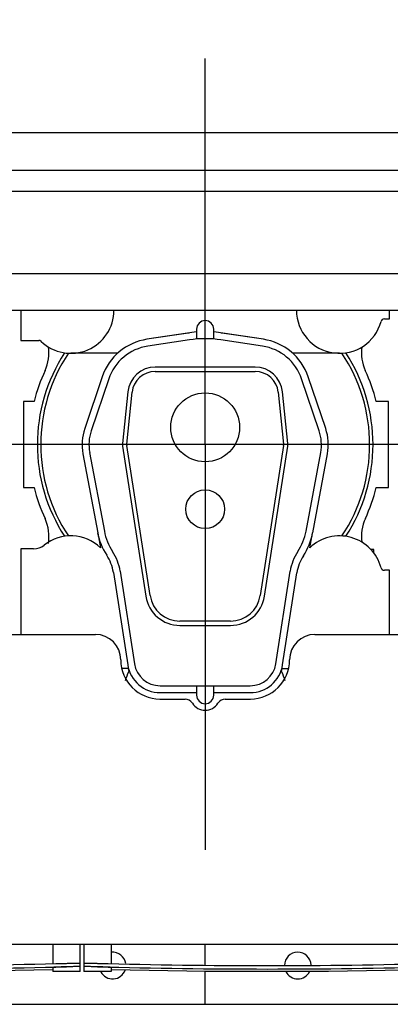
# Model space of a CAD drawing. Header units: millimetres. Extents: x 0 to 1189, y 0 to 841.
# Tile 5 of 131: x 243 to 260, y 64 to 110. Entities that reach past the tile are written whole.
import ezdxf
from ezdxf.enums import TextEntityAlignment as Align

# ---------------------------------------------------------------- set-up
doc = ezdxf.new("R2010")
doc.units = ezdxf.units.MM
doc.header["$LTSCALE"] = 65.395
doc.linetypes.add('CENTER', pattern=[0.6, 0.375, -0.075, 0.075, -0.075])
doc.layers.get('0').update_dxf_attribs({"linetype": 'CONTINUOUS'})
for name, color, linetype in [('25007_030000_IMO-2_SKL_PBL2714', 7, 'CONTINUOUS'), ('25007_210700_21_SIMPLE1_A_ABL2679', 7, 'CONTINUOUS'), ('25007_210700_21_SIMPLE1_T1_A_PBL2687', 7, 'CONTINUOUS'), ('25007_210700_21_SIMPLE1_T2_A_PBL2680', 7, 'CONTINUOUS'), ('25087_000000_IMO-2_SKL_PBL2606', 7, 'CONTINUOUS'), ('25087_000000_IMO-2_SKL_PBL2608', 7, 'CONTINUOUS'), ('25087_000000_IMO-2_SKL_PBL2609', 7, 'CONTINUOUS'), ('25087_000000_IMO-2_SKL_PBL2610', 7, 'CONTINUOUS'), ('25087_000000_IMO-2_SKL_PBL2612', 7, 'CONTINUOUS'), ('25087_000000_IMO-2_SKL_PBL2615', 7, 'CONTINUOUS'), ('25087_000000_IMO-2_SKL_PBL2617', 7, 'CONTINUOUS'), ('25087_000000_TLKGS_MARKETING_ABL2573', 7, 'CONTINUOUS'), ('25087_000000_TRENNSTELLEN_TLKGS_PBL2607', 7, 'CONTINUOUS'), ('25087_030000_TLKGS_V_ABL2580', 7, 'CONTINUOUS'), ('25087_100000_TLKGS_V_ABL2581', 7, 'CONTINUOUS'), ('25087_111000_21_SIMPLE1_A_ABL2596', 7, 'CONTINUOUS'), ('25087_111000_21_SIMPLE1_T1_A_PBL2597', 7, 'CONTINUOUS'), ('25087_111000_21_SIMPLE1_T2_A_PBL2700', 7, 'CONTINUOUS'), ('25087_111200_24_SIMPLE1_T3_X_PBL2619', 7, 'CONTINUOUS'), ('25087_111200_24_SIMPLE1_T3_X_PBL2620', 7, 'CONTINUOUS'), ('25087_111200_24_SIMPLE1_X_ABL2582', 7, 'CONTINUOUS'), ('25087_122000_01_SIMPLE1_D_ABL2616', 7, 'CONTINUOUS'), ('25087_171000_21_SIMPLE1_A_ABL2611', 7, 'CONTINUOUS'), ('25087_171000_21_SIMPLE1_T1_A_PBL2658', 7, 'CONTINUOUS'), ('25087_200000_TLKGS_V_ABL2661', 7, 'CONTINUOUS'), ('25087_700000_TLKGS_V_ABL2613', 7, 'CONTINUOUS'), ('25087_727000_27_SIMPLE1_B_ABL2614', 7, 'CONTINUOUS'), ('25087_727000_27_SIMPLE1_T1_B_PBL2660', 7, 'CONTINUOUS'), ('8M25C_GENSET_STD_GRUNDRAHMEN_ABL2569', 7, 'CONTINUOUS'), ('oben_11_VBL2568', 7, 'CONTINUOUS')]:
    doc.layers.add(name, color=color, linetype=linetype)
doc.styles.get("Standard").update_dxf_attribs({"font": 'txt', "width": 0.6})
doc.dimstyles.new('DIMSTYLE_1', dxfattribs={"dimtxt": 3.5, "dimasz": 3.5, "dimexe": 1.8, "dimexo": 0, "dimgap": 0.875, "dimtad": 1, "dimdec": 0, "dimlfac": 25, "dimdsep": 46, "dimtxsty": 'Standard', "dimblk": '_FILLED', "dimblk1": '_FILLED', "dimblk2": '_FILLED', "dimcen": 0.09, "dimadec": 0, "dimazin": 0, "dimtp": 2, "dimtm": 2, "dimtfac": 1, "dimtdec": 0, "dimtofl": 0, "dimtmove": 0, "dimatfit": 3, "dimldrblk": '_FILLED', "dimfxl": 1, "dimtolj": 1, "dimarcsym": 0})

# ---------------------------------------------------------------- blocks, each defined once
blk = doc.blocks.new('_FILLED')
at = {"color": 0, "linetype": 'ByBlock'}
blk.add_solid([(0, 0), (-1, 0.167), (-1, -0.167)], dxfattribs=at)
blk = doc.blocks.new('*D2')
at = {"color": 2, "linetype": 'Continuous'}
for p, q in [((39, 128), (39, 152.84)), ((406.478, 106.897), (406.478, 152.84)), ((39, 151.04), (222.739, 151.04)), ((406.478, 151.04), (222.739, 151.04))]:
    blk.add_line(p, q, dxfattribs=at)
at = {"color": 2, "linetype": 'Continuous', "xscale": 3.5, "yscale": 3.5, "zscale": 3.5, "rotation": 180}
blk.add_blockref('_FILLED', (39, 151.04), dxfattribs=at)
at = {"color": 2, "linetype": 'Continuous', "xscale": 3.5, "yscale": 3.5, "zscale": 3.5}
blk.add_blockref('_FILLED', (406.478, 151.04), dxfattribs=at)
at = {"color": 2, "linetype": 'Continuous', "width": 0.636905}
blk.add_text('9187', height=3.5, dxfattribs=at).set_placement((222.739, 151.915), align=Align.CENTER)
blk = doc.blocks.new('25087_000000_IMO-2_SKL_PBL2609', base_point=(263.06, 89.15))
at = {"layer": '25087_000000_IMO-2_SKL_PBL2609', "color": 40, "linetype": 'Continuous'}
blk.add_line((188.14, 64), (331.52, 64), dxfattribs=at)
blk = doc.blocks.new('8M25C_GENSET_STD_GRUNDRAHMEN_ABL2569', base_point=(194.9, 90))
at = {"layer": '25087_000000_IMO-2_SKL_PBL2609'}
blk.add_blockref('25087_000000_IMO-2_SKL_PBL2609', (263.06, 89.15), dxfattribs=at)
blk = doc.blocks.new('25087_000000_IMO-2_SKL_PBL2610', base_point=(263.06, 89.15))
at = {"layer": '25087_000000_IMO-2_SKL_PBL2610', "color": 40, "linetype": 'Continuous'}
blk.add_line((188.14, 64), (331.52, 64), dxfattribs=at)
blk = doc.blocks.new('25087_111200_24_SIMPLE1_T3_X_PBL2619', base_point=(254.48, 66.16))
at = {"layer": '25087_111200_24_SIMPLE1_T3_X_PBL2619', "color": 7, "linetype": 'Continuous'}
for p, q in [((245.96, 66.8), (245.96, 65.52)), ((247.24, 66.8), (247.24, 65.89)), ((261.72, 66.8), (261.72, 65.89)), ((263, 65.52), (263, 66.8)), ((246.56, 65.904), (246.6, 65.903)), ((262.36, 65.903), (262.4, 65.904)), ((245.96, 65.745), (245.96, 65.745)), ((247.24, 65.52), (245.96, 65.52)), ((246.6, 65.743), (246.56, 65.744)), ((247.24, 65.711), (247.24, 65.52)), ((261.72, 65.711), (261.72, 65.52)), ((263, 65.52), (261.72, 65.52)), ((262.4, 65.744), (262.36, 65.743)), ((263, 65.745), (263, 65.745))]:
    blk.add_line(p, q, dxfattribs=at)
blk.add_lwpolyline([(247.24, 65.616), (251.637, 65.533), (257.322, 65.533), (261.72, 65.616)], dxfattribs=at)
for radius, start, end in [(302.571, 268.50765, 271.49235), (302.731, 268.50844, 271.49156)]:
    blk.add_arc((254.48, 368.371), radius, start, end, dxfattribs=at)
for points, knots in [([(245.96, 65.906), (245.96, 65.907), (245.966, 65.907), (245.973, 65.909), (245.988, 65.909), (246.017, 65.91), (246.068, 65.911), (246.141, 65.911), (246.231, 65.91), (246.372, 65.908), (246.483, 65.906), (246.56, 65.904)], [0, 0, 0, 0, 0.005255, 0.019758, 0.043633, 0.076691, 0.169049, 0.293333, 0.444777, 0.617559, 1, 1, 1, 1]), ([(262.4, 65.904), (262.477, 65.906), (262.588, 65.908), (262.729, 65.91), (262.819, 65.911), (262.892, 65.911), (262.943, 65.91), (262.972, 65.909), (262.987, 65.909), (262.994, 65.907), (263, 65.907), (263, 65.906)], [0, 0, 0, 0, 0.38244, 0.555223, 0.706667, 0.830951, 0.923309, 0.956367, 0.980242, 0.994745, 1, 1, 1, 1]), ([(246.56, 65.744), (246.483, 65.746), (246.372, 65.748), (246.231, 65.75), (246.141, 65.751), (246.068, 65.751), (246.017, 65.75), (245.988, 65.749), (245.973, 65.748), (245.966, 65.747), (245.96, 65.747), (245.96, 65.746)], [0, 0, 0, 0, 0.38244, 0.555223, 0.706667, 0.830951, 0.923309, 0.956368, 0.980242, 0.994746, 1, 1, 1, 1]), ([(246.6, 65.743), (246.519, 65.745), (246.4, 65.747), (246.25, 65.749), (246.154, 65.75), (246.075, 65.75), (246.022, 65.75), (245.99, 65.748), (245.974, 65.748), (245.966, 65.746), (245.96, 65.746), (245.96, 65.745)], [0, 0, 0, 0, 0.381798, 0.554357, 0.705687, 0.829993, 0.922526, 0.95573, 0.979789, 0.994513, 1, 1, 1, 1]), ([(247.24, 65.711), (247.24, 65.713), (247.234, 65.713), (247.226, 65.715), (247.21, 65.717), (247.179, 65.719), (247.125, 65.723), (247.047, 65.727), (246.951, 65.731), (246.8, 65.737), (246.682, 65.74), (246.6, 65.743)], [0, 0, 0, 0, 0.005353, 0.019958, 0.043924, 0.077058, 0.16951, 0.293806, 0.445188, 0.617855, 1, 1, 1, 1]), ([(262.36, 65.743), (262.278, 65.74), (262.16, 65.737), (262.009, 65.731), (261.913, 65.727), (261.835, 65.723), (261.781, 65.719), (261.75, 65.717), (261.734, 65.715), (261.726, 65.713), (261.72, 65.713), (261.72, 65.711)], [0, 0, 0, 0, 0.382145, 0.554812, 0.706194, 0.83049, 0.922942, 0.956076, 0.980042, 0.994647, 1, 1, 1, 1]), ([(263, 65.745), (263, 65.746), (262.994, 65.746), (262.986, 65.748), (262.97, 65.748), (262.938, 65.75), (262.885, 65.75), (262.806, 65.75), (262.71, 65.749), (262.56, 65.747), (262.441, 65.745), (262.36, 65.743)], [0, 0, 0, 0, 0.005487, 0.020211, 0.04427, 0.077474, 0.170007, 0.294313, 0.445643, 0.618202, 1, 1, 1, 1]), ([(263, 65.746), (263, 65.747), (262.994, 65.747), (262.987, 65.748), (262.972, 65.749), (262.943, 65.75), (262.892, 65.751), (262.819, 65.751), (262.729, 65.75), (262.588, 65.748), (262.477, 65.746), (262.4, 65.744)], [0, 0, 0, 0, 0.005254, 0.019758, 0.043632, 0.07669, 0.169049, 0.293333, 0.444776, 0.617559, 1, 1, 1, 1])]:
    blk.add_open_spline(points, degree=3, knots=knots, dxfattribs=at)
blk = doc.blocks.new('25087_111200_24_SIMPLE1_T3_X_PBL2620', base_point=(237.28, 66.16))
at = {"layer": '25087_111200_24_SIMPLE1_T3_X_PBL2620', "color": 7, "linetype": 'Continuous'}
for p, q in [((228.76, 66.8), (228.76, 65.52)), ((230.04, 66.8), (230.04, 65.89)), ((244.52, 66.8), (244.52, 65.89)), ((245.8, 65.52), (245.8, 66.8)), ((229.36, 65.904), (229.4, 65.903)), ((245.16, 65.903), (245.2, 65.904)), ((228.76, 65.745), (228.76, 65.745)), ((230.04, 65.52), (228.76, 65.52)), ((229.4, 65.743), (229.36, 65.744)), ((230.04, 65.711), (230.04, 65.52)), ((244.52, 65.711), (244.52, 65.52)), ((245.8, 65.52), (244.52, 65.52)), ((245.2, 65.744), (245.16, 65.743)), ((245.8, 65.745), (245.8, 65.745))]:
    blk.add_line(p, q, dxfattribs=at)
blk.add_lwpolyline([(230.04, 65.616), (234.437, 65.533), (240.122, 65.533), (244.52, 65.616)], dxfattribs=at)
for radius, start, end in [(302.571, 268.50765, 271.49235), (302.731, 268.50844, 271.49156)]:
    blk.add_arc((237.28, 368.371), radius, start, end, dxfattribs=at)
for points, knots in [([(228.76, 65.906), (228.76, 65.907), (228.766, 65.907), (228.773, 65.909), (228.788, 65.909), (228.817, 65.91), (228.868, 65.911), (228.941, 65.911), (229.031, 65.91), (229.172, 65.908), (229.283, 65.906), (229.36, 65.904)], [0, 0, 0, 0, 0.005255, 0.019758, 0.043633, 0.076691, 0.169049, 0.293333, 0.444777, 0.617559, 1, 1, 1, 1]), ([(245.2, 65.904), (245.277, 65.906), (245.388, 65.908), (245.529, 65.91), (245.619, 65.911), (245.692, 65.911), (245.743, 65.91), (245.772, 65.909), (245.787, 65.909), (245.794, 65.907), (245.8, 65.907), (245.8, 65.906)], [0, 0, 0, 0, 0.38244, 0.555223, 0.706667, 0.830951, 0.923309, 0.956367, 0.980242, 0.994745, 1, 1, 1, 1]), ([(229.36, 65.744), (229.283, 65.746), (229.172, 65.748), (229.031, 65.75), (228.941, 65.751), (228.868, 65.751), (228.817, 65.75), (228.788, 65.749), (228.773, 65.748), (228.766, 65.747), (228.76, 65.747), (228.76, 65.746)], [0, 0, 0, 0, 0.38244, 0.555223, 0.706667, 0.830951, 0.923309, 0.956368, 0.980242, 0.994746, 1, 1, 1, 1]), ([(229.4, 65.743), (229.319, 65.745), (229.2, 65.747), (229.05, 65.749), (228.954, 65.75), (228.875, 65.75), (228.822, 65.75), (228.79, 65.748), (228.774, 65.748), (228.766, 65.746), (228.76, 65.746), (228.76, 65.745)], [0, 0, 0, 0, 0.381798, 0.554357, 0.705687, 0.829993, 0.922526, 0.95573, 0.979789, 0.994513, 1, 1, 1, 1]), ([(230.04, 65.711), (230.04, 65.713), (230.034, 65.713), (230.026, 65.715), (230.01, 65.717), (229.979, 65.719), (229.925, 65.723), (229.847, 65.727), (229.751, 65.731), (229.6, 65.737), (229.482, 65.74), (229.4, 65.743)], [0, 0, 0, 0, 0.005353, 0.019958, 0.043924, 0.077058, 0.16951, 0.293806, 0.445188, 0.617855, 1, 1, 1, 1]), ([(245.16, 65.743), (245.078, 65.74), (244.96, 65.737), (244.809, 65.731), (244.713, 65.727), (244.635, 65.723), (244.581, 65.719), (244.55, 65.717), (244.534, 65.715), (244.526, 65.713), (244.52, 65.713), (244.52, 65.711)], [0, 0, 0, 0, 0.382145, 0.554812, 0.706194, 0.83049, 0.922942, 0.956076, 0.980042, 0.994647, 1, 1, 1, 1]), ([(245.8, 65.745), (245.8, 65.746), (245.794, 65.746), (245.786, 65.748), (245.77, 65.748), (245.738, 65.75), (245.685, 65.75), (245.606, 65.75), (245.51, 65.749), (245.36, 65.747), (245.241, 65.745), (245.16, 65.743)], [0, 0, 0, 0, 0.005487, 0.020211, 0.04427, 0.077474, 0.170007, 0.294313, 0.445643, 0.618202, 1, 1, 1, 1]), ([(245.8, 65.746), (245.8, 65.747), (245.794, 65.747), (245.787, 65.748), (245.772, 65.749), (245.743, 65.75), (245.692, 65.751), (245.619, 65.751), (245.529, 65.75), (245.388, 65.748), (245.277, 65.746), (245.2, 65.744)], [0, 0, 0, 0, 0.005254, 0.019758, 0.043632, 0.07669, 0.169049, 0.293333, 0.444776, 0.617559, 1, 1, 1, 1])]:
    blk.add_open_spline(points, degree=3, knots=knots, dxfattribs=at)
blk = doc.blocks.new('25087_111200_24_SIMPLE1_X_ABL2582', base_point=(263.26, 88.05))
at = {"layer": '25087_000000_IMO-2_SKL_PBL2610'}
blk.add_blockref('25087_000000_IMO-2_SKL_PBL2610', (263.06, 89.15), dxfattribs=at)
at = {"layer": '25087_111200_24_SIMPLE1_T3_X_PBL2619'}
blk.add_blockref('25087_111200_24_SIMPLE1_T3_X_PBL2619', (254.48, 66.16), dxfattribs=at)
at = {"layer": '25087_111200_24_SIMPLE1_T3_X_PBL2620'}
blk.add_blockref('25087_111200_24_SIMPLE1_T3_X_PBL2620', (237.28, 66.16), dxfattribs=at)
blk = doc.blocks.new('25087_111000_21_SIMPLE1_T1_A_PBL2597', base_point=(262.7, 89.15))
at = {"layer": '25087_111000_21_SIMPLE1_T1_A_PBL2597', "color": 7, "linetype": 'Continuous'}
blk.add_line((188.14, 64), (331.52, 64), dxfattribs=at)
for centre, start, end in [((247.3, 65.8), 8.7984, 95.4488), ((255.9, 65.8), 2.4062, 179.0556), ((247.3, 65.8), 208.1676, 340.0843), ((255.9, 65.8), 206.8041, 333.1958)]:
    blk.add_arc(centre, 0.62, start, end, dxfattribs=at)
blk = doc.blocks.new('25087_000000_IMO-2_SKL_PBL2606', base_point=(263.06, 89.15))
at = {"layer": '25087_000000_IMO-2_SKL_PBL2606', "color": 40, "linetype": 'Continuous'}
blk.add_line((188.14, 64), (331.52, 64), dxfattribs=at)
blk = doc.blocks.new('25087_111000_21_SIMPLE1_T2_A_PBL2700', base_point=(251.64, 89.745))
at = {"layer": '25087_111000_21_SIMPLE1_T2_A_PBL2700', "color": 7, "linetype": 'Continuous'}
for p, q in [((243.651, 92), (243.16, 92)), ((243.16, 92), (243.16, 88)), ((260.12, 92), (259.549, 92)), ((260.12, 88), (260.12, 92)), ((243.16, 88), (243.651, 88)), ((259.549, 88), (260.12, 88)), ((259.44, 85.12), (259.3, 85.12)), ((259.44, 84.95), (259.44, 85.12))]:
    blk.add_line(p, q, dxfattribs=at)
for centre, radius, start, end in [((242.342, 94.278), 2.002, 335.2009, 7.4897), ((260.859, 94.279), 2.004, 172.6385, 204.8049), ((251.6, 90), 8.196, 155.2009, 165.8767), ((251.6, 90), 8.196, 14.1233, 24.8049), ((251.6, 90), 8.196, 194.1233, 204.8044), ((251.6, 90), 8.196, 335.2611, 345.8767), ((242.341, 85.721), 2.004, 350.8527, 24.8044), ((260.878, 85.725), 2.019, 155.2593, 187.4518)]:
    blk.add_arc(centre, radius, start, end, dxfattribs=at)
blk = doc.blocks.new('25087_111000_21_SIMPLE1_A_ABL2596', base_point=(262.7, 89.15))
at = {"layer": '25087_000000_IMO-2_SKL_PBL2606'}
blk.add_blockref('25087_000000_IMO-2_SKL_PBL2606', (263.06, 89.15), dxfattribs=at)
at = {"layer": '25087_111000_21_SIMPLE1_T1_A_PBL2597'}
blk.add_blockref('25087_111000_21_SIMPLE1_T1_A_PBL2597', (262.7, 89.15), dxfattribs=at)
at = {"layer": '25087_111000_21_SIMPLE1_T2_A_PBL2700'}
blk.add_blockref('25087_111000_21_SIMPLE1_T2_A_PBL2700', (251.64, 89.745), dxfattribs=at)
blk = doc.blocks.new('25087_000000_IMO-2_SKL_PBL2612', base_point=(263.06, 89.15))
at = {"layer": '25087_000000_IMO-2_SKL_PBL2612', "color": 40, "linetype": 'Continuous'}
blk.add_line((188.14, 64), (331.52, 64), dxfattribs=at)
blk = doc.blocks.new('25087_171000_21_SIMPLE1_T1_A_PBL2658', base_point=(261.9, 76.01))
at = {"layer": '25087_171000_21_SIMPLE1_T1_A_PBL2658', "color": 7, "linetype": 'Continuous'}
for p, q in [((239.5, 81.18), (246.5, 81.18)), ((256.7, 81.18), (261.8, 81.18)), ((249.5, 78.18), (250.665, 78.18)), ((252.535, 78.18), (253.7, 78.18)), ((227.56, 66.8), (261.8, 66.8))]:
    blk.add_line(p, q, dxfattribs=at)
for centre, radius, start, end in [((246.5, 80), 1.18, 0, 90), ((256.7, 80), 1.18, 90, 180), ((249.5, 80), 1.82, 180, 270), ((253.7, 80), 1.82, 270, 360), ((250.665, 77.78), 0.4, 31.8214, 90), ((251.6, 78.36), 0.7, 211.8214, 328.1786), ((252.535, 77.78), 0.4, 90, 148.1786)]:
    blk.add_arc(centre, radius, start, end, dxfattribs=at)
blk = doc.blocks.new('25087_171000_21_SIMPLE1_A_ABL2611', base_point=(263.06, 89.15))
at = {"layer": '25087_000000_IMO-2_SKL_PBL2612'}
blk.add_blockref('25087_000000_IMO-2_SKL_PBL2612', (263.06, 89.15), dxfattribs=at)
at = {"layer": '25087_171000_21_SIMPLE1_T1_A_PBL2658'}
blk.add_blockref('25087_171000_21_SIMPLE1_T1_A_PBL2658', (261.9, 76.01), dxfattribs=at)
blk = doc.blocks.new('25087_000000_IMO-2_SKL_PBL2617', base_point=(263.06, 89.15))
at = {"layer": '25087_000000_IMO-2_SKL_PBL2617', "color": 40, "linetype": 'Continuous'}
blk.add_line((188.14, 64), (331.52, 64), dxfattribs=at)
blk = doc.blocks.new('25087_122000_01_SIMPLE1_D_ABL2616', base_point=(263.06, 89.15))
at = {"layer": '25087_000000_IMO-2_SKL_PBL2617'}
blk.add_blockref('25087_000000_IMO-2_SKL_PBL2617', (263.06, 89.15), dxfattribs=at)
blk = doc.blocks.new('25087_100000_TLKGS_V_ABL2581', base_point=(262.9, 88.05))
at = {"layer": '25087_111000_21_SIMPLE1_A_ABL2596'}
blk.add_blockref('25087_111000_21_SIMPLE1_A_ABL2596', (262.7, 89.15), dxfattribs=at)
at = {"layer": '25087_111200_24_SIMPLE1_X_ABL2582'}
blk.add_blockref('25087_111200_24_SIMPLE1_X_ABL2582', (263.26, 88.05), dxfattribs=at)
at = {"layer": '25087_122000_01_SIMPLE1_D_ABL2616'}
blk.add_blockref('25087_122000_01_SIMPLE1_D_ABL2616', (263.06, 89.15), dxfattribs=at)
at = {"layer": '25087_171000_21_SIMPLE1_A_ABL2611'}
blk.add_blockref('25087_171000_21_SIMPLE1_A_ABL2611', (263.06, 89.15), dxfattribs=at)
blk = doc.blocks.new('25087_000000_IMO-2_SKL_PBL2615', base_point=(263.06, 89.15))
at = {"layer": '25087_000000_IMO-2_SKL_PBL2615', "color": 40, "linetype": 'Continuous'}
blk.add_line((188.14, 64), (331.52, 64), dxfattribs=at)
blk = doc.blocks.new('25087_727000_27_SIMPLE1_T1_B_PBL2660', base_point=(287.825, 117.58))
at = {"layer": '25087_727000_27_SIMPLE1_T1_B_PBL2660', "color": 7, "linetype": 'Continuous'}
for p, q in [((188.32, 104.492), (330.054, 104.492)), ((188.32, 102.747), (330.054, 102.747)), ((188.32, 101.77), (330.054, 101.77)), ((330.054, 97.934), (190.12, 97.934)), ((190.12, 96.241), (330.46, 96.241))]:
    blk.add_line(p, q, dxfattribs=at)
blk = doc.blocks.new('25087_727000_27_SIMPLE1_B_ABL2614', base_point=(283.725, 102.52))
at = {"layer": '25087_000000_IMO-2_SKL_PBL2615'}
blk.add_blockref('25087_000000_IMO-2_SKL_PBL2615', (263.06, 89.15), dxfattribs=at)
at = {"layer": '25087_727000_27_SIMPLE1_T1_B_PBL2660'}
blk.add_blockref('25087_727000_27_SIMPLE1_T1_B_PBL2660', (287.825, 117.58), dxfattribs=at)
blk = doc.blocks.new('25087_700000_TLKGS_V_ABL2613', base_point=(283.725, 102.52))
at = {"layer": '25087_727000_27_SIMPLE1_B_ABL2614'}
blk.add_blockref('25087_727000_27_SIMPLE1_B_ABL2614', (283.725, 102.52), dxfattribs=at)
blk = doc.blocks.new('25007_210700_21_SIMPLE1_T2_A_PBL2680', base_point=(251.6, 86.86))
at = {"layer": '25007_210700_21_SIMPLE1_T2_A_PBL2680', "color": 7, "linetype": 'Continuous'}
for p, q in [((251.2, 95.236), (248.896, 94.891)), ((251.2, 95.36), (251.2, 94.904)), ((252, 94.904), (252, 95.36)), ((254.304, 94.891), (252, 95.236)), ((250.866, 94.865), (248.94, 94.575)), ((254.26, 94.575), (252.334, 94.865)), ((253.92, 93.6), (249.28, 93.6)), ((249.28, 93.4), (253.92, 93.4)), ((246.817, 93.153), (246.002, 90.743)), ((247.12, 93.05), (246.305, 90.641)), ((256.895, 90.641), (256.08, 93.05)), ((257.198, 90.743), (256.383, 93.153)), ((248.007, 92.451), (247.759, 90.045)), ((247.958, 90.025), (248.206, 92.431)), ((254.994, 92.431), (255.242, 90.025)), ((255.441, 90.045), (255.193, 92.451)), ((247.762, 89.932), (248.844, 82.955)), ((249.041, 82.986), (247.96, 89.963)), ((255.24, 89.963), (254.159, 82.986)), ((254.356, 82.955), (255.438, 89.932)), ((245.919, 89.574), (246.606, 85.899)), ((246.234, 89.633), (246.916, 85.982)), ((256.284, 85.982), (256.966, 89.633)), ((256.594, 85.899), (257.281, 89.574)), ((247.336, 84.066), (248.002, 79.767)), ((247.652, 84.115), (248.318, 79.816)), ((254.882, 79.816), (255.548, 84.115)), ((255.198, 79.767), (255.861, 84.043)), ((252.775, 81.8), (250.425, 81.8)), ((250.425, 81.6), (252.775, 81.6)), ((249.504, 78.8), (253.696, 78.8)), ((251.2, 78.8), (251.2, 78.36)), ((252, 78.36), (252, 78.8)), ((249.504, 78.48), (251.2, 78.48)), ((252, 78.48), (253.696, 78.48))]:
    blk.add_line(p, q, dxfattribs=at)
for centre, radius in [((251.6, 90.8), 1.6), ((251.6, 87), 0.9)]:
    blk.add_circle(centre, radius, dxfattribs=at)
for centre, radius, start, end in [((251.6, 95.36), 0.4, 0, 180), ((249.28, 92.32), 2.6, 98.5, 161.3188), ((251.6, 90), 4.92, 81.4246, 98.5754), ((253.92, 92.32), 2.6, 18.6812, 81.5), ((249.28, 92.32), 2.28, 98.5754, 161.3188), ((253.92, 92.32), 2.28, 18.6812, 81.4246), ((249.28, 92.32), 1.28, 90, 174.1275), ((249.28, 92.32), 1.08, 90, 174.1275), ((253.92, 92.32), 1.28, 5.8725, 90), ((253.92, 92.32), 1.08, 5.8725, 90), ((248.2, 90), 2.32, 161.3188, 190.586), ((248.2, 90), 2, 161.3188, 190.5862), ((255, 90), 2, 349.4138, 18.6812), ((255, 90), 2.32, 349.414, 18.6812), ((248.2, 90), 0.443, 174.1275, 188.8104), ((248.2, 90), 0.243, 174.1275, 188.8104), ((255, 90), 0.243, 351.1896, 5.8725), ((255, 90), 0.443, 351.1896, 5.8725), ((249.355, 86.413), 2.797, 190.586, 213.5834), ((249.472, 86.46), 2.6, 190.5862, 213.2895), ((253.728, 86.46), 2.6, 326.7105, 349.4138), ((253.723, 86.436), 2.92, 326.7342, 349.414), ((245.36, 83.76), 1.999, 8.8104, 33.5834), ((245.36, 83.76), 2.319, 8.8104, 33.2895), ((257.84, 83.76), 2.319, 146.7105, 171.1896), ((257.837, 83.737), 2, 146.7342, 171.1896), ((250.425, 83.2), 1.6, 188.8104, 270), ((250.425, 83.2), 1.4, 188.8104, 270), ((252.775, 83.2), 1.4, 270, 351.1896), ((252.775, 83.2), 1.6, 270, 351.1896), ((249.504, 80), 1.52, 188.8104, 270), ((249.504, 80), 1.2, 188.8104, 270), ((253.696, 80), 1.2, 270, 351.1896), ((253.696, 80), 1.52, 270, 351.1896), ((251.6, 78.36), 0.4, 180, 360)]:
    blk.add_arc(centre, radius, start, end, dxfattribs=at)
blk = doc.blocks.new('25007_210700_21_SIMPLE1_T1_A_PBL2687', base_point=(251.6, 88.42))
at = {"layer": '25007_210700_21_SIMPLE1_T1_A_PBL2687', "color": 7, "linetype": 'Continuous'}
for p, q in [((243.04, 96.241), (243.04, 94.84)), ((260.16, 95.84), (260.16, 96.241)), ((259.926, 95.84), (260.16, 95.84)), ((250.819, 95.181), (248.896, 94.891)), ((254.304, 94.891), (252.381, 95.181)), ((243.04, 94.84), (243.866, 94.84)), ((247.527, 94.24), (245.36, 94.24)), ((257.84, 94.24), (255.673, 94.24)), ((246.611, 85.883), (246.736, 85.211)), ((256.464, 85.211), (256.589, 85.883)), ((243.628, 85.16), (243.04, 85.16)), ((243.04, 85.16), (243.04, 81.18)), ((260.16, 84.16), (259.926, 84.16)), ((260.16, 81.18), (260.16, 84.16)), ((248.028, 79.6), (247.726, 79.6)), ((248.028, 79.6), (248.049, 79.462)), ((255.151, 79.462), (255.172, 79.6)), ((255.172, 79.6), (255.474, 79.6))]:
    blk.add_line(p, q, dxfattribs=at)
for centre, radius, start, end in [((245.36, 96.24), 2, 226.2383, 0.0367), ((257.84, 96.24), 2, 179.8161, 344.9739), ((259.926, 95.68), 0.16, 90, 164.9739), ((251.6, 90), 5.24, 98.176, 98.5754), ((251.6, 90), 5.24, 81.4246, 81.824), ((243.866, 94.68), 0.16, 46.2383, 90), ((251.6, 90), 7.797, 146.8737, 213.1263), ((251.6, 90), 7.64, 146.2628, 213.7372), ((251.6, 90), 7.64, 326.2628, 33.7372), ((251.6, 90), 7.797, 326.8737, 33.1263), ((245.36, 83.76), 2, 46.5103, 128.2132), ((257.84, 83.76), 2, 15.0261, 133.4897), ((243.628, 85.96), 0.8, 270, 308.2132), ((259.926, 84.32), 0.16, 195.0261, 270), ((249.72, 78.6), 1.88, 152.7133, 166.9903), ((253.48, 78.6), 1.88, 13.0097, 27.2867)]:
    blk.add_arc(centre, radius, start, end, dxfattribs=at)
blk = doc.blocks.new('25007_030000_IMO-2_SKL_PBL2714', base_point=(251.6, 65.4))
at = {"layer": '25007_030000_IMO-2_SKL_PBL2714', "color": 40, "linetype": 'Continuous'}
for p, q in [((251.6, 65.819), (251.6, 66.8)), ((251.6, 64), (251.6, 65.534))]:
    blk.add_line(p, q, dxfattribs=at)
blk = doc.blocks.new('25007_210700_21_SIMPLE1_A_ABL2679', base_point=(251.6, 81.12))
at = {"layer": '25007_030000_IMO-2_SKL_PBL2714'}
blk.add_blockref('25007_030000_IMO-2_SKL_PBL2714', (251.6, 65.4), dxfattribs=at)
at = {"layer": '25007_210700_21_SIMPLE1_T1_A_PBL2687'}
blk.add_blockref('25007_210700_21_SIMPLE1_T1_A_PBL2687', (251.6, 88.42), dxfattribs=at)
at = {"layer": '25007_210700_21_SIMPLE1_T2_A_PBL2680'}
blk.add_blockref('25007_210700_21_SIMPLE1_T2_A_PBL2680', (251.6, 86.86), dxfattribs=at)
blk = doc.blocks.new('25087_200000_TLKGS_V_ABL2661', base_point=(260.2, 81.12))
at = {"layer": '25007_210700_21_SIMPLE1_A_ABL2679'}
blk.add_blockref('25007_210700_21_SIMPLE1_A_ABL2679', (251.6, 81.12), dxfattribs=at)
blk = doc.blocks.new('25087_030000_TLKGS_V_ABL2580', base_point=(283.365, 101.42))
at = {"layer": '25087_100000_TLKGS_V_ABL2581'}
blk.add_blockref('25087_100000_TLKGS_V_ABL2581', (262.9, 88.05), dxfattribs=at)
at = {"layer": '25087_200000_TLKGS_V_ABL2661'}
blk.add_blockref('25087_200000_TLKGS_V_ABL2661', (260.2, 81.12), dxfattribs=at)
at = {"layer": '25087_700000_TLKGS_V_ABL2613'}
blk.add_blockref('25087_700000_TLKGS_V_ABL2613', (283.725, 102.52), dxfattribs=at)
blk = doc.blocks.new('25087_000000_TLKGS_MARKETING_ABL2573', base_point=(292.599, 96.761))
at = {"layer": '25087_030000_TLKGS_V_ABL2580'}
blk.add_blockref('25087_030000_TLKGS_V_ABL2580', (283.365, 101.42), dxfattribs=at)
blk = doc.blocks.new('25087_000000_TRENNSTELLEN_TLKGS_PBL2607', base_point=(263.06, 89.15))
at = {"layer": '25087_000000_TRENNSTELLEN_TLKGS_PBL2607', "color": 40, "linetype": 'Continuous'}
blk.add_line((188.14, 64), (331.52, 64), dxfattribs=at)
blk = doc.blocks.new('25087_000000_IMO-2_SKL_PBL2608', base_point=(196.331, 89.15))
at = {"layer": '25087_000000_IMO-2_SKL_PBL2608', "color": 2, "linetype": 'CENTER'}
for p, q in [((251.6, 90), (251.6, 107.934)), ((255.185, 90), (238.926, 90)), ((251.6, 90), (251.6, 71.18)), ((266, 90), (255.185, 90))]:
    blk.add_line(p, q, dxfattribs=at)
at = {"layer": '25087_000000_IMO-2_SKL_PBL2608', "color": 40, "linetype": 'Continuous'}
blk.add_line((188.14, 64), (331.52, 64), dxfattribs=at)
blk = doc.blocks.new('OBEN_11_VBL2568', base_point=(222.739, 94.7))
at = {"layer": '25087_000000_IMO-2_SKL_PBL2608'}
blk.add_blockref('25087_000000_IMO-2_SKL_PBL2608', (196.331, 89.15), dxfattribs=at)
at = {"layer": '25087_000000_TLKGS_MARKETING_ABL2573'}
blk.add_blockref('25087_000000_TLKGS_MARKETING_ABL2573', (292.599, 96.761), dxfattribs=at)
at = {"layer": '25087_000000_TRENNSTELLEN_TLKGS_PBL2607'}
blk.add_blockref('25087_000000_TRENNSTELLEN_TLKGS_PBL2607', (263.06, 89.15), dxfattribs=at)
at = {"layer": '8M25C_GENSET_STD_GRUNDRAHMEN_ABL2569'}
blk.add_blockref('8M25C_GENSET_STD_GRUNDRAHMEN_ABL2569', (194.9, 90), dxfattribs=at)

msp = doc.modelspace()

# ---------------------------------------------------------------- block references
at = {"layer": 'oben_11_VBL2568'}
msp.add_blockref('OBEN_11_VBL2568', (222.73893, 94.7), dxfattribs=at)

# ---------------------------------------------------------------- dimensions: what is measured, and where the dimension line sits
at = {"color": 2, "linetype": 'Continuous'}
dim = msp.add_linear_dim(base=(406.47786, 151.0404), p1=(39, 128), p2=(406.47786, 106.8972), dimstyle='DIMSTYLE_1', dxfattribs=at)
dim.commit()
dim.dimension.update_dxf_attribs({"geometry": '*D2', "text_midpoint": (222.40559, 151.0404), "dimtype": 160})

doc.saveas('drawing.dxf')
